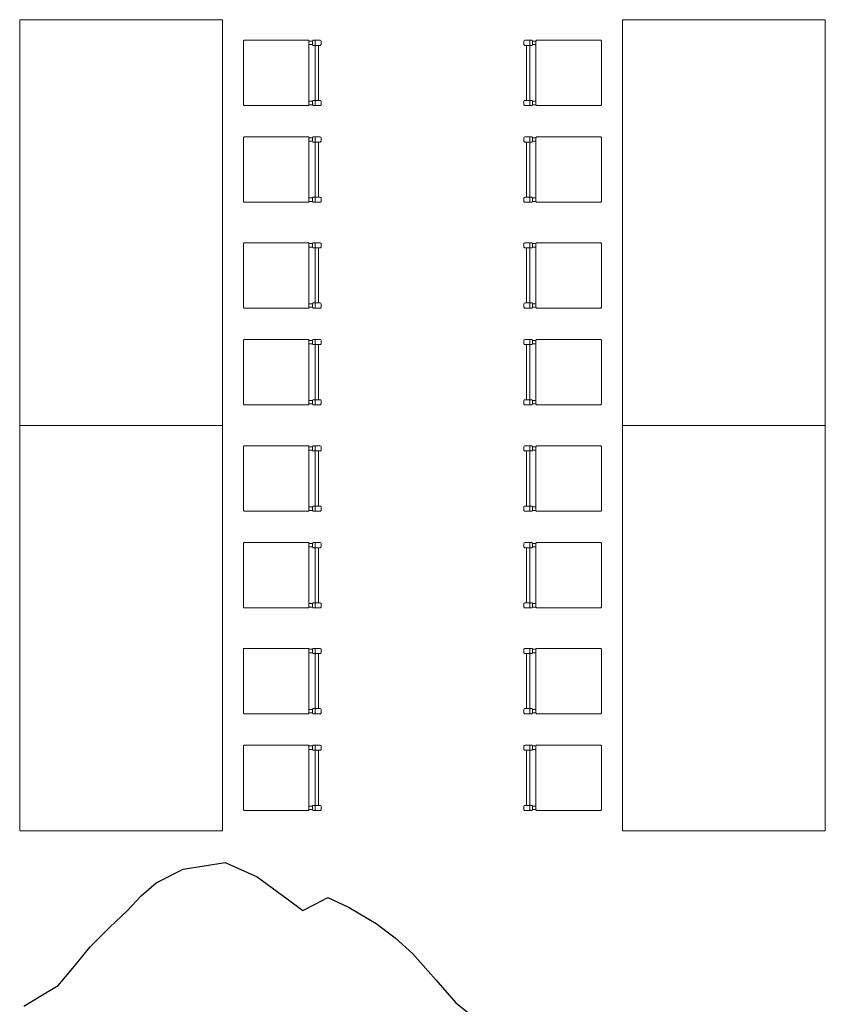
# Model space of a CAD drawing. Header units: millimetres. Extents: x -8931983 to 9630244, y 4 to 18563053.
# Tile 198 of 256: x 349143.42 to 349147.39, y 9281964.59 to 9281969.44. Entities that reach past the tile are written whole.
import ezdxf

# ---------------------------------------------------------------- set-up
doc = ezdxf.new("R2010")
doc.units = ezdxf.units.MM
doc.layers.add('C-TOPO', color=7, linetype='Continuous')
doc.layers.add('P_MOBILIARIO', color=251, linetype='Continuous', lineweight=5, true_color=0x6b6b6b)
doc.layers.add('vereda', color=254, linetype='Continuous', lineweight=5)

# ---------------------------------------------------------------- blocks, each defined once
blk = doc.blocks.new('topooooo')
at = {"layer": 'C-TOPO', "color": 252, "linetype": 'Continuous', "lineweight": 25, "true_color": 0x939598, "elevation": 2.118, "flags": 128}
blk.add_lwpolyline([(-110.3411, -175.0009), (-110.3089, -174.9075), (-110.2753, -174.814), (-110.2736, -174.7018), (-110.2753, -174.5667), (-110.2626, -174.4297), (-110.2488, -174.314), (-110.2422, -174.2131), (-110.2265, -174.1155), (-110.1663, -173.979), (-110.028, -173.822), (-109.8619, -173.7753), (-109.678, -173.7655), (-109.5816, -173.7604), (-109.5547, -173.6972), (-109.528, -173.6333), (-109.4164, -173.6035), (-109.2631, -173.5789), (-109.1457, -173.5739), (-109.028, -173.5789), (-108.8593, -173.6059), (-108.7118, -173.6302), (-108.6195, -173.6287)], dxfattribs=at)
blk = doc.blocks.new('feffef')
at = {"layer": 'P_MOBILIARIO', "color": 251, "true_color": 0x636466}
for p, q in [((2.9873, 0.017), (2.9703, 0.017)), ((2.9873, 0), (2.9703, 0)), ((2.9873, 0.017), (2.9873, 0)), ((3.0255, 0.0212), (2.9915, 0.0212)), ((3, 0.0182), (3, -0.0013)), ((3.0297, 0), (3.0297, 0.017)), ((4.0297, 0), (4.0297, 0.017)), ((4.034, 0.0212), (4.0679, 0.0212)), ((4.0594, 0.0182), (4.0594, -0.0013)), ((4.0721, 0.017), (4.0891, 0.017)), ((4.0721, 0.017), (4.0721, 0)), ((4.0721, 0), (4.0891, 0)), ((2.9915, -0.0042), (2.9963, -0.0042)), ((2.9965, -0.0042), (3.0255, -0.0042)), ((3, -0.0042), (3, -0.2756)), ((3.017, -0.0042), (3.017, -0.2756)), ((4.0629, -0.0042), (4.034, -0.0042)), ((4.0424, -0.0042), (4.0424, -0.2756)), ((4.0594, -0.0042), (4.0594, -0.2756)), ((4.0679, -0.0042), (4.0632, -0.0042)), ((2.9873, -0.2799), (2.9703, -0.2799)), ((2.9873, -0.2799), (2.9873, -0.2969)), ((3.0255, -0.2756), (2.9915, -0.2756)), ((3, -0.2786), (3, -0.2981)), ((3.0297, -0.2969), (3.0297, -0.2799)), ((4.0297, -0.2969), (4.0297, -0.2799)), ((4.034, -0.2756), (4.0679, -0.2756)), ((4.0594, -0.2786), (4.0594, -0.2981)), ((4.0721, -0.2799), (4.0891, -0.2799)), ((4.0721, -0.2799), (4.0721, -0.2969)), ((2.9873, -0.2969), (2.9703, -0.2969)), ((2.9915, -0.3011), (3.0255, -0.3011)), ((4.0679, -0.3011), (4.034, -0.3011)), ((4.0721, -0.2969), (4.0891, -0.2969)), ((2.9873, -0.4599), (2.9703, -0.4599)), ((2.9873, -0.4768), (2.9703, -0.4768)), ((2.9873, -0.4599), (2.9873, -0.4768)), ((3.0255, -0.4556), (2.9915, -0.4556)), ((2.9915, -0.4811), (2.9963, -0.4811)), ((2.9965, -0.4811), (3.0255, -0.4811)), ((3, -0.4586), (3, -0.4781)), ((3, -0.4811), (3, -0.7525)), ((3.017, -0.4811), (3.017, -0.7525)), ((3.0297, -0.4768), (3.0297, -0.4599)), ((4.0297, -0.4768), (4.0297, -0.4599)), ((4.034, -0.4556), (4.0679, -0.4556)), ((4.0629, -0.4811), (4.034, -0.4811)), ((4.0424, -0.4811), (4.0424, -0.7525)), ((4.0594, -0.4586), (4.0594, -0.4781)), ((4.0594, -0.4811), (4.0594, -0.7525)), ((4.0679, -0.4811), (4.0632, -0.4811)), ((4.0721, -0.4599), (4.0891, -0.4599)), ((4.0721, -0.4599), (4.0721, -0.4768)), ((4.0721, -0.4768), (4.0891, -0.4768)), ((2.9873, -0.7567), (2.9703, -0.7567)), ((2.9873, -0.7737), (2.9703, -0.7737)), ((2.9873, -0.7567), (2.9873, -0.7737)), ((3.0255, -0.7525), (2.9915, -0.7525)), ((3, -0.7555), (3, -0.775)), ((3.0297, -0.7737), (3.0297, -0.7567)), ((4.0297, -0.7737), (4.0297, -0.7567)), ((4.034, -0.7525), (4.0679, -0.7525)), ((4.0594, -0.7555), (4.0594, -0.775)), ((4.0721, -0.7567), (4.0891, -0.7567)), ((4.0721, -0.7567), (4.0721, -0.7737)), ((4.0721, -0.7737), (4.0891, -0.7737)), ((2.9915, -0.7779), (3.0255, -0.7779)), ((4.0679, -0.7779), (4.034, -0.7779)), ((2.9873, -0.9818), (2.9703, -0.9818)), ((2.9873, -0.9987), (2.9703, -0.9987)), ((2.9873, -0.9818), (2.9873, -0.9987)), ((3.0255, -0.9775), (2.9915, -0.9775)), ((2.9915, -1.003), (2.9963, -1.003)), ((2.9965, -1.003), (3.0255, -1.003)), ((3, -0.9805), (3, -1)), ((3, -1.003), (3, -1.2744)), ((3.017, -1.003), (3.017, -1.2744)), ((3.0297, -0.9987), (3.0297, -0.9818)), ((4.0297, -0.9987), (4.0297, -0.9818)), ((4.034, -0.9775), (4.0679, -0.9775)), ((4.0629, -1.003), (4.034, -1.003)), ((4.0424, -1.003), (4.0424, -1.2744)), ((4.0594, -0.9805), (4.0594, -1)), ((4.0594, -1.003), (4.0594, -1.2744)), ((4.0679, -1.003), (4.0632, -1.003)), ((4.0721, -0.9818), (4.0891, -0.9818)), ((4.0721, -0.9818), (4.0721, -0.9987)), ((4.0721, -0.9987), (4.0891, -0.9987)), ((2.9873, -1.2786), (2.9703, -1.2786)), ((2.9873, -1.2956), (2.9703, -1.2956)), ((2.9873, -1.2786), (2.9873, -1.2956)), ((3.0255, -1.2744), (2.9915, -1.2744)), ((2.9915, -1.2998), (3.0255, -1.2998)), ((3, -1.2773), (3, -1.2968)), ((3.0297, -1.2956), (3.0297, -1.2786)), ((4.0297, -1.2956), (4.0297, -1.2786)), ((4.034, -1.2744), (4.0679, -1.2744)), ((4.0679, -1.2998), (4.034, -1.2998)), ((4.0594, -1.2773), (4.0594, -1.2968)), ((4.0721, -1.2786), (4.0891, -1.2786)), ((4.0721, -1.2786), (4.0721, -1.2956)), ((4.0721, -1.2956), (4.0891, -1.2956)), ((3.0255, -1.4544), (2.9915, -1.4544)), ((4.034, -1.4544), (4.0679, -1.4544)), ((2.9873, -1.4586), (2.9703, -1.4586)), ((2.9873, -1.4756), (2.9703, -1.4756)), ((2.9873, -1.4586), (2.9873, -1.4756)), ((2.9915, -1.4798), (2.9963, -1.4798)), ((2.9965, -1.4798), (3.0255, -1.4798)), ((3, -1.4573), (3, -1.4768)), ((3, -1.4798), (3, -1.7512)), ((3.017, -1.4798), (3.017, -1.7512)), ((3.0297, -1.4756), (3.0297, -1.4586)), ((4.0297, -1.4756), (4.0297, -1.4586)), ((4.0629, -1.4798), (4.034, -1.4798)), ((4.0424, -1.4798), (4.0424, -1.7512)), ((4.0594, -1.4573), (4.0594, -1.4768)), ((4.0594, -1.4798), (4.0594, -1.7512)), ((4.0679, -1.4798), (4.0632, -1.4798)), ((4.0721, -1.4586), (4.0891, -1.4586)), ((4.0721, -1.4586), (4.0721, -1.4756)), ((4.0721, -1.4756), (4.0891, -1.4756)), ((2.9873, -1.7554), (2.9703, -1.7554)), ((2.9873, -1.7724), (2.9703, -1.7724)), ((2.9873, -1.7554), (2.9873, -1.7724)), ((3.0255, -1.7512), (2.9915, -1.7512)), ((2.9915, -1.7767), (3.0255, -1.7767)), ((3, -1.7542), (3, -1.7737)), ((3.0297, -1.7724), (3.0297, -1.7554)), ((4.0297, -1.7724), (4.0297, -1.7554)), ((4.034, -1.7512), (4.0679, -1.7512)), ((4.0679, -1.7767), (4.034, -1.7767)), ((4.0594, -1.7542), (4.0594, -1.7737)), ((4.0721, -1.7554), (4.0891, -1.7554)), ((4.0721, -1.7554), (4.0721, -1.7724)), ((4.0721, -1.7724), (4.0891, -1.7724)), ((2.9873, -1.983), (2.9703, -1.983)), ((2.9873, -1.983), (2.9873, -2)), ((3.0255, -1.9788), (2.9915, -1.9788)), ((3, -1.9818), (3, -2.0013)), ((3.0297, -2), (3.0297, -1.983)), ((4.0297, -2), (4.0297, -1.983)), ((4.034, -1.9788), (4.0679, -1.9788)), ((4.0594, -1.9818), (4.0594, -2.0013)), ((4.0721, -1.983), (4.0891, -1.983)), ((4.0721, -1.983), (4.0721, -2)), ((2.9873, -2), (2.9703, -2)), ((2.9915, -2.0042), (2.9963, -2.0042)), ((2.9965, -2.0042), (3.0255, -2.0042)), ((3, -2.0042), (3, -2.2756)), ((3.017, -2.0042), (3.017, -2.2756)), ((4.0629, -2.0042), (4.034, -2.0042)), ((4.0424, -2.0042), (4.0424, -2.2756)), ((4.0594, -2.0042), (4.0594, -2.2756)), ((4.0679, -2.0042), (4.0632, -2.0042)), ((4.0721, -2), (4.0891, -2)), ((2.9873, -2.2799), (2.9703, -2.2799)), ((2.9873, -2.2799), (2.9873, -2.2969)), ((3.0255, -2.2756), (2.9915, -2.2756)), ((3, -2.2786), (3, -2.2981)), ((3.0297, -2.2969), (3.0297, -2.2799)), ((4.0297, -2.2969), (4.0297, -2.2799)), ((4.034, -2.2756), (4.0679, -2.2756)), ((4.0594, -2.2786), (4.0594, -2.2981)), ((4.0721, -2.2799), (4.0891, -2.2799)), ((4.0721, -2.2799), (4.0721, -2.2969)), ((2.9873, -2.2969), (2.9703, -2.2969)), ((2.9915, -2.3011), (3.0255, -2.3011)), ((4.0679, -2.3011), (4.034, -2.3011)), ((4.0721, -2.2969), (4.0891, -2.2969)), ((2.9873, -2.4599), (2.9703, -2.4599)), ((2.9873, -2.4599), (2.9873, -2.4768)), ((3.0255, -2.4556), (2.9915, -2.4556)), ((3, -2.4586), (3, -2.4781)), ((3.0297, -2.4768), (3.0297, -2.4599)), ((4.0297, -2.4768), (4.0297, -2.4599)), ((4.034, -2.4556), (4.0679, -2.4556)), ((4.0594, -2.4586), (4.0594, -2.4781)), ((4.0721, -2.4599), (4.0891, -2.4599)), ((4.0721, -2.4599), (4.0721, -2.4768)), ((2.9873, -2.4768), (2.9703, -2.4768)), ((2.9915, -2.4811), (2.9963, -2.4811)), ((2.9965, -2.4811), (3.0255, -2.4811)), ((3, -2.4811), (3, -2.7525)), ((3.017, -2.4811), (3.017, -2.7525)), ((4.0629, -2.4811), (4.034, -2.4811)), ((4.0424, -2.4811), (4.0424, -2.7525)), ((4.0594, -2.4811), (4.0594, -2.7525)), ((4.0679, -2.4811), (4.0632, -2.4811)), ((4.0721, -2.4768), (4.0891, -2.4768)), ((2.9873, -2.7567), (2.9703, -2.7567)), ((2.9873, -2.7567), (2.9873, -2.7737)), ((3.0255, -2.7525), (2.9915, -2.7525)), ((3, -2.7555), (3, -2.775)), ((3.0297, -2.7737), (3.0297, -2.7567)), ((4.0297, -2.7737), (4.0297, -2.7567)), ((4.034, -2.7525), (4.0679, -2.7525)), ((4.0594, -2.7555), (4.0594, -2.775)), ((4.0721, -2.7567), (4.0891, -2.7567)), ((4.0721, -2.7567), (4.0721, -2.7737)), ((2.9873, -2.7737), (2.9703, -2.7737)), ((2.9915, -2.7779), (3.0255, -2.7779)), ((4.0679, -2.7779), (4.034, -2.7779)), ((4.0721, -2.7737), (4.0891, -2.7737)), ((2.9873, -2.9818), (2.9703, -2.9818)), ((2.9873, -2.9987), (2.9703, -2.9987)), ((2.9873, -2.9818), (2.9873, -2.9987)), ((3.0255, -2.9775), (2.9915, -2.9775)), ((2.9915, -3.003), (2.9963, -3.003)), ((2.9965, -3.003), (3.0255, -3.003)), ((3, -2.9805), (3, -3)), ((3, -3.003), (3, -3.2744)), ((3.017, -3.003), (3.017, -3.2744)), ((3.0297, -2.9987), (3.0297, -2.9818)), ((4.0297, -2.9987), (4.0297, -2.9818)), ((4.034, -2.9775), (4.0679, -2.9775)), ((4.0629, -3.003), (4.034, -3.003)), ((4.0424, -3.003), (4.0424, -3.2744)), ((4.0594, -2.9805), (4.0594, -3)), ((4.0594, -3.003), (4.0594, -3.2744)), ((4.0679, -3.003), (4.0632, -3.003)), ((4.0721, -2.9818), (4.0891, -2.9818)), ((4.0721, -2.9818), (4.0721, -2.9987)), ((4.0721, -2.9987), (4.0891, -2.9987)), ((2.9873, -3.2786), (2.9703, -3.2786)), ((2.9873, -3.2956), (2.9703, -3.2956)), ((2.9873, -3.2786), (2.9873, -3.2956)), ((3.0255, -3.2744), (2.9915, -3.2744)), ((2.9915, -3.2998), (3.0255, -3.2998)), ((3, -3.2773), (3, -3.2968)), ((3.0297, -3.2956), (3.0297, -3.2786)), ((4.0297, -3.2956), (4.0297, -3.2786)), ((4.034, -3.2744), (4.0679, -3.2744)), ((4.0679, -3.2998), (4.034, -3.2998)), ((4.0594, -3.2773), (4.0594, -3.2968)), ((4.0721, -3.2786), (4.0891, -3.2786)), ((4.0721, -3.2786), (4.0721, -3.2956)), ((4.0721, -3.2956), (4.0891, -3.2956)), ((2.9873, -3.4586), (2.9703, -3.4586)), ((2.9873, -3.4756), (2.9703, -3.4756)), ((2.9873, -3.4586), (2.9873, -3.4756)), ((3.0255, -3.4544), (2.9915, -3.4544)), ((2.9915, -3.4798), (2.9963, -3.4798)), ((2.9965, -3.4798), (3.0255, -3.4798)), ((3, -3.4573), (3, -3.4768)), ((3, -3.4798), (3, -3.7512)), ((3.017, -3.4798), (3.017, -3.7512)), ((3.0297, -3.4756), (3.0297, -3.4586)), ((4.0297, -3.4756), (4.0297, -3.4586)), ((4.034, -3.4544), (4.0679, -3.4544)), ((4.0629, -3.4798), (4.034, -3.4798)), ((4.0424, -3.4798), (4.0424, -3.7512)), ((4.0594, -3.4573), (4.0594, -3.4768)), ((4.0594, -3.4798), (4.0594, -3.7512)), ((4.0679, -3.4798), (4.0632, -3.4798)), ((4.0721, -3.4586), (4.0891, -3.4586)), ((4.0721, -3.4586), (4.0721, -3.4756)), ((4.0721, -3.4756), (4.0891, -3.4756)), ((2.9873, -3.7554), (2.9703, -3.7554)), ((2.9873, -3.7724), (2.9703, -3.7724)), ((2.9873, -3.7554), (2.9873, -3.7724)), ((3.0255, -3.7512), (2.9915, -3.7512)), ((2.9915, -3.7767), (3.0255, -3.7767)), ((3, -3.7542), (3, -3.7737)), ((3.0297, -3.7724), (3.0297, -3.7554)), ((4.0297, -3.7724), (4.0297, -3.7554)), ((4.034, -3.7512), (4.0679, -3.7512)), ((4.0679, -3.7767), (4.034, -3.7767)), ((4.0594, -3.7542), (4.0594, -3.7737)), ((4.0721, -3.7554), (4.0891, -3.7554)), ((4.0721, -3.7554), (4.0721, -3.7724)), ((4.0721, -3.7724), (4.0891, -3.7724))]:
    blk.add_line(p, q, dxfattribs=at)
for points in [[(2.5445, -1.8777), (2.5445, 0.1223), (1.5445, 0.1223), (1.5445, -1.8777)], [(5.5149, -1.8777), (5.5149, 0.1223), (4.5149, 0.1223), (4.5149, -1.8777)], [(2.5445, -3.8777), (2.5445, -1.8777), (1.5445, -1.8777), (1.5445, -3.8777)], [(5.5149, -3.8777), (5.5149, -1.8777), (4.5149, -1.8777), (4.5149, -3.8777)]]:
    blk.add_lwpolyline(points, close=True, dxfattribs=at)
for points in [[(2.6523, 0.0212), (2.9661, 0.0212, -0.414214), (2.9703, 0.017), (2.9703, -0.2969, -0.414214), (2.9661, -0.3011), (2.6523, -0.3011, -0.414214), (2.648, -0.2969), (2.648, 0.017, -0.414214)], [(4.4071, 0.0212), (4.0933, 0.0212, 0.414214), (4.0891, 0.017), (4.0891, -0.2969, 0.414214), (4.0933, -0.3011), (4.4071, -0.3011, 0.414214), (4.4114, -0.2969), (4.4114, 0.017, 0.414214)], [(2.6523, -0.4556), (2.9661, -0.4556, -0.414214), (2.9703, -0.4599), (2.9703, -0.7737, -0.414214), (2.9661, -0.7779), (2.6523, -0.7779, -0.414214), (2.648, -0.7737), (2.648, -0.4599, -0.414214)], [(4.4071, -0.4556), (4.0933, -0.4556, 0.414214), (4.0891, -0.4599), (4.0891, -0.7737, 0.414214), (4.0933, -0.7779), (4.4071, -0.7779, 0.414214), (4.4114, -0.7737), (4.4114, -0.4599, 0.414214)], [(2.6523, -0.9775), (2.9661, -0.9775, -0.414214), (2.9703, -0.9818), (2.9703, -1.2956, -0.414214), (2.9661, -1.2998), (2.6523, -1.2998, -0.414214), (2.648, -1.2956), (2.648, -0.9818, -0.414214)], [(4.4071, -0.9775), (4.0933, -0.9775, 0.414214), (4.0891, -0.9818), (4.0891, -1.2956, 0.414214), (4.0933, -1.2998), (4.4071, -1.2998, 0.414214), (4.4114, -1.2956), (4.4114, -0.9818, 0.414214)], [(2.6523, -1.4544), (2.9661, -1.4544, -0.414214), (2.9703, -1.4586), (2.9703, -1.7724, -0.414214), (2.9661, -1.7767), (2.6523, -1.7767, -0.414214), (2.648, -1.7724), (2.648, -1.4586, -0.414214)], [(4.4071, -1.4544), (4.0933, -1.4544, 0.414214), (4.0891, -1.4586), (4.0891, -1.7724, 0.414214), (4.0933, -1.7767), (4.4071, -1.7767, 0.414214), (4.4114, -1.7724), (4.4114, -1.4586, 0.414214)], [(2.6523, -1.9788), (2.9661, -1.9788, -0.414214), (2.9703, -1.983), (2.9703, -2.2969, -0.414214), (2.9661, -2.3011), (2.6523, -2.3011, -0.414214), (2.648, -2.2969), (2.648, -1.983, -0.414214)], [(4.4071, -1.9788), (4.0933, -1.9788, 0.414214), (4.0891, -1.983), (4.0891, -2.2969, 0.414214), (4.0933, -2.3011), (4.4071, -2.3011, 0.414214), (4.4114, -2.2969), (4.4114, -1.983, 0.414214)], [(2.6523, -2.4556), (2.9661, -2.4556, -0.414214), (2.9703, -2.4599), (2.9703, -2.7737, -0.414214), (2.9661, -2.7779), (2.6523, -2.7779, -0.414214), (2.648, -2.7737), (2.648, -2.4599, -0.414214)], [(4.4071, -2.4556), (4.0933, -2.4556, 0.414214), (4.0891, -2.4599), (4.0891, -2.7737, 0.414214), (4.0933, -2.7779), (4.4071, -2.7779, 0.414214), (4.4114, -2.7737), (4.4114, -2.4599, 0.414214)], [(2.6523, -2.9775), (2.9661, -2.9775, -0.414214), (2.9703, -2.9818), (2.9703, -3.2956, -0.414214), (2.9661, -3.2998), (2.6523, -3.2998, -0.414214), (2.648, -3.2956), (2.648, -2.9818, -0.414214)], [(4.4071, -2.9775), (4.0933, -2.9775, 0.414214), (4.0891, -2.9818), (4.0891, -3.2956, 0.414214), (4.0933, -3.2998), (4.4071, -3.2998, 0.414214), (4.4114, -3.2956), (4.4114, -2.9818, 0.414214)], [(2.6523, -3.4544), (2.9661, -3.4544, -0.414214), (2.9703, -3.4586), (2.9703, -3.7724, -0.414214), (2.9661, -3.7767), (2.6523, -3.7767, -0.414214), (2.648, -3.7724), (2.648, -3.4586, -0.414214)], [(4.4071, -3.4544), (4.0933, -3.4544, 0.414214), (4.0891, -3.4586), (4.0891, -3.7724, 0.414214), (4.0933, -3.7767), (4.4071, -3.7767, 0.414214), (4.4114, -3.7724), (4.4114, -3.4586, 0.414214)]]:
    blk.add_lwpolyline(points, format="xyb", close=True, dxfattribs=at)
for centre, radius, start, end in [((2.9915, 0.017), 0.00424, 90.0003, 180.0003), ((2.9915, 0), 0.00424, 180.0003, 270.0003), ((3.003, 0.0182), 0.00297, 90.0003, 180.0003), ((3.0255, 0.017), 0.00424, 0.0003, 90.0003), ((3.0255, 0), 0.00424, 270.0003, 0.0003), ((4.034, 0.017), 0.00424, 89.9997, 179.9997), ((4.034, 0), 0.00424, 179.9997, 269.9997), ((4.0564, 0.0182), 0.00297, 359.9997, 89.9997), ((4.0679, 0.017), 0.00424, 359.9997, 89.9997), ((4.0679, 0), 0.00424, 269.9997, 359.9997), ((3.003, -0.0013), 0.00297, 180.0003, 270.0003), ((4.0564, -0.0013), 0.00297, 269.9997, 359.9997), ((2.9915, -0.2799), 0.00424, 90.0003, 180.0003), ((3.003, -0.2786), 0.00297, 90.0003, 180.0003), ((3.0255, -0.2799), 0.00424, 0.0003, 90.0003), ((4.034, -0.2799), 0.00424, 89.9997, 179.9997), ((4.0564, -0.2786), 0.00297, 359.9997, 89.9997), ((4.0679, -0.2799), 0.00424, 359.9997, 89.9997), ((2.9915, -0.2969), 0.00424, 180.0003, 270.0003), ((3.003, -0.2981), 0.00297, 180.0003, 270.0003), ((3.0255, -0.2969), 0.00424, 270.0003, 0.0003), ((4.034, -0.2969), 0.00424, 179.9997, 269.9997), ((4.0564, -0.2981), 0.00297, 269.9997, 359.9997), ((4.0679, -0.2969), 0.00424, 269.9997, 359.9997), ((2.9915, -0.4599), 0.00424, 90.0003, 180.0003), ((2.9915, -0.4768), 0.00424, 180.0003, 270.0003), ((3.003, -0.4586), 0.00297, 90.0003, 180.0003), ((3.003, -0.4781), 0.00297, 180.0003, 270.0003), ((3.0255, -0.4599), 0.00424, 0.0003, 90.0003), ((3.0255, -0.4768), 0.00424, 270.0003, 0.0003), ((4.034, -0.4599), 0.00424, 89.9997, 179.9997), ((4.034, -0.4768), 0.00424, 179.9997, 269.9997), ((4.0564, -0.4586), 0.00297, 359.9997, 89.9997), ((4.0564, -0.4781), 0.00297, 269.9997, 359.9997), ((4.0679, -0.4599), 0.00424, 359.9997, 89.9997), ((4.0679, -0.4768), 0.00424, 269.9997, 359.9997), ((2.9915, -0.7567), 0.00424, 90.0003, 180.0003), ((2.9915, -0.7737), 0.00424, 180.0003, 270.0003), ((3.003, -0.7555), 0.00297, 90.0003, 180.0003), ((3.003, -0.775), 0.00297, 180.0003, 270.0003), ((3.0255, -0.7567), 0.00424, 0.0003, 90.0003), ((3.0255, -0.7737), 0.00424, 270.0003, 0.0003), ((4.034, -0.7567), 0.00424, 89.9997, 179.9997), ((4.034, -0.7737), 0.00424, 179.9997, 269.9997), ((4.0564, -0.7555), 0.00297, 359.9997, 89.9997), ((4.0564, -0.775), 0.00297, 269.9997, 359.9997), ((4.0679, -0.7567), 0.00424, 359.9997, 89.9997), ((4.0679, -0.7737), 0.00424, 269.9997, 359.9997), ((2.9915, -0.9818), 0.00424, 90.0003, 180.0003), ((2.9915, -0.9987), 0.00424, 180.0003, 270.0003), ((3.003, -0.9805), 0.00297, 90.0003, 180.0003), ((3.003, -1), 0.00297, 180.0003, 270.0003), ((3.0255, -0.9818), 0.00424, 0.0003, 90.0003), ((3.0255, -0.9987), 0.00424, 270.0003, 0.0003), ((4.034, -0.9818), 0.00424, 89.9997, 179.9997), ((4.034, -0.9987), 0.00424, 179.9997, 269.9997), ((4.0564, -0.9805), 0.00297, 359.9997, 89.9997), ((4.0564, -1), 0.00297, 269.9997, 359.9997), ((4.0679, -0.9818), 0.00424, 359.9997, 89.9997), ((4.0679, -0.9987), 0.00424, 269.9997, 359.9997), ((2.9915, -1.2786), 0.00424, 90.0003, 180.0003), ((2.9915, -1.2956), 0.00424, 180.0003, 270.0003), ((3.003, -1.2773), 0.00297, 90.0003, 180.0003), ((3.003, -1.2968), 0.00297, 180.0003, 270.0003), ((3.0255, -1.2786), 0.00424, 0.0003, 90.0003), ((3.0255, -1.2956), 0.00424, 270.0003, 0.0003), ((4.034, -1.2786), 0.00424, 89.9997, 179.9997), ((4.034, -1.2956), 0.00424, 179.9997, 269.9997), ((4.0564, -1.2773), 0.00297, 359.9997, 89.9997), ((4.0564, -1.2968), 0.00297, 269.9997, 359.9997), ((4.0679, -1.2786), 0.00424, 359.9997, 89.9997), ((4.0679, -1.2956), 0.00424, 269.9997, 359.9997), ((2.9915, -1.4586), 0.00424, 90.0003, 180.0003), ((3.003, -1.4573), 0.00297, 90.0003, 180.0003), ((3.0255, -1.4586), 0.00424, 0.0003, 90.0003), ((4.034, -1.4586), 0.00424, 89.9997, 179.9997), ((4.0564, -1.4573), 0.00297, 359.9997, 89.9997), ((4.0679, -1.4586), 0.00424, 359.9997, 89.9997), ((2.9915, -1.4756), 0.00424, 180.0003, 270.0003), ((3.003, -1.4768), 0.00297, 180.0003, 270.0003), ((3.0255, -1.4756), 0.00424, 270.0003, 0.0003), ((4.034, -1.4756), 0.00424, 179.9997, 269.9997), ((4.0564, -1.4768), 0.00297, 269.9997, 359.9997), ((4.0679, -1.4756), 0.00424, 269.9997, 359.9997), ((2.9915, -1.7554), 0.00424, 90.0003, 180.0003), ((2.9915, -1.7724), 0.00424, 180.0003, 270.0003), ((3.003, -1.7542), 0.00297, 90.0003, 180.0003), ((3.003, -1.7737), 0.00297, 180.0003, 270.0003), ((3.0255, -1.7554), 0.00424, 0.0003, 90.0003), ((3.0255, -1.7724), 0.00424, 270.0003, 0.0003), ((4.034, -1.7554), 0.00424, 89.9997, 179.9997), ((4.034, -1.7724), 0.00424, 179.9997, 269.9997), ((4.0564, -1.7542), 0.00297, 359.9997, 89.9997), ((4.0564, -1.7737), 0.00297, 269.9997, 359.9997), ((4.0679, -1.7554), 0.00424, 359.9997, 89.9997), ((4.0679, -1.7724), 0.00424, 269.9997, 359.9997), ((2.9915, -1.983), 0.00424, 90.0003, 180.0003), ((3.003, -1.9818), 0.00297, 90.0003, 180.0003), ((3.0255, -1.983), 0.00424, 0.0003, 90.0003), ((4.034, -1.983), 0.00424, 89.9997, 179.9997), ((4.0564, -1.9818), 0.00297, 359.9997, 89.9997), ((4.0679, -1.983), 0.00424, 359.9997, 89.9997), ((2.9915, -2), 0.00424, 180.0003, 270.0003), ((3.003, -2.0013), 0.00297, 180.0003, 270.0003), ((3.0255, -2), 0.00424, 270.0003, 0.0003), ((4.034, -2), 0.00424, 179.9997, 269.9997), ((4.0564, -2.0013), 0.00297, 269.9997, 359.9997), ((4.0679, -2), 0.00424, 269.9997, 359.9997), ((2.9915, -2.2799), 0.00424, 90.0003, 180.0003), ((3.003, -2.2786), 0.00297, 90.0003, 180.0003), ((3.0255, -2.2799), 0.00424, 0.0003, 90.0003), ((4.034, -2.2799), 0.00424, 89.9997, 179.9997), ((4.0564, -2.2786), 0.00297, 359.9997, 89.9997), ((4.0679, -2.2799), 0.00424, 359.9997, 89.9997), ((2.9915, -2.2969), 0.00424, 180.0003, 270.0003), ((3.003, -2.2981), 0.00297, 180.0003, 270.0003), ((3.0255, -2.2969), 0.00424, 270.0003, 0.0003), ((4.034, -2.2969), 0.00424, 179.9997, 269.9997), ((4.0564, -2.2981), 0.00297, 269.9997, 359.9997), ((4.0679, -2.2969), 0.00424, 269.9997, 359.9997), ((2.9915, -2.4599), 0.00424, 90.0003, 180.0003), ((3.003, -2.4586), 0.00297, 90.0003, 180.0003), ((3.0255, -2.4599), 0.00424, 0.0003, 90.0003), ((4.034, -2.4599), 0.00424, 89.9997, 179.9997), ((4.0564, -2.4586), 0.00297, 359.9997, 89.9997), ((4.0679, -2.4599), 0.00424, 359.9997, 89.9997), ((2.9915, -2.4768), 0.00424, 180.0003, 270.0003), ((3.003, -2.4781), 0.00297, 180.0003, 270.0003), ((3.0255, -2.4768), 0.00424, 270.0003, 0.0003), ((4.034, -2.4768), 0.00424, 179.9997, 269.9997), ((4.0564, -2.4781), 0.00297, 269.9997, 359.9997), ((4.0679, -2.4768), 0.00424, 269.9997, 359.9997), ((2.9915, -2.7567), 0.00424, 90.0003, 180.0003), ((3.003, -2.7555), 0.00297, 90.0003, 180.0003), ((3.0255, -2.7567), 0.00424, 0.0003, 90.0003), ((4.034, -2.7567), 0.00424, 89.9997, 179.9997), ((4.0564, -2.7555), 0.00297, 359.9997, 89.9997), ((4.0679, -2.7567), 0.00424, 359.9997, 89.9997), ((2.9915, -2.7737), 0.00424, 180.0003, 270.0003), ((3.003, -2.775), 0.00297, 180.0003, 270.0003), ((3.0255, -2.7737), 0.00424, 270.0003, 0.0003), ((4.034, -2.7737), 0.00424, 179.9997, 269.9997), ((4.0564, -2.775), 0.00297, 269.9997, 359.9997), ((4.0679, -2.7737), 0.00424, 269.9997, 359.9997), ((2.9915, -2.9818), 0.00424, 90.0003, 180.0003), ((2.9915, -2.9987), 0.00424, 180.0003, 270.0003), ((3.003, -2.9805), 0.00297, 90.0003, 180.0003), ((3.003, -3), 0.00297, 180.0003, 270.0003), ((3.0255, -2.9818), 0.00424, 0.0003, 90.0003), ((3.0255, -2.9987), 0.00424, 270.0003, 0.0003), ((4.034, -2.9818), 0.00424, 89.9997, 179.9997), ((4.034, -2.9987), 0.00424, 179.9997, 269.9997), ((4.0564, -2.9805), 0.00297, 359.9997, 89.9997), ((4.0564, -3), 0.00297, 269.9997, 359.9997), ((4.0679, -2.9818), 0.00424, 359.9997, 89.9997), ((4.0679, -2.9987), 0.00424, 269.9997, 359.9997), ((2.9915, -3.2786), 0.00424, 90.0003, 180.0003), ((2.9915, -3.2956), 0.00424, 180.0003, 270.0003), ((3.003, -3.2773), 0.00297, 90.0003, 180.0003), ((3.003, -3.2968), 0.00297, 180.0003, 270.0003), ((3.0255, -3.2786), 0.00424, 0.0003, 90.0003), ((3.0255, -3.2956), 0.00424, 270.0003, 0.0003), ((4.034, -3.2786), 0.00424, 89.9997, 179.9997), ((4.034, -3.2956), 0.00424, 179.9997, 269.9997), ((4.0564, -3.2773), 0.00297, 359.9997, 89.9997), ((4.0564, -3.2968), 0.00297, 269.9997, 359.9997), ((4.0679, -3.2786), 0.00424, 359.9997, 89.9997), ((4.0679, -3.2956), 0.00424, 269.9997, 359.9997), ((2.9915, -3.4586), 0.00424, 90.0003, 180.0003), ((2.9915, -3.4756), 0.00424, 180.0003, 270.0003), ((3.003, -3.4573), 0.00297, 90.0003, 180.0003), ((3.003, -3.4768), 0.00297, 180.0003, 270.0003), ((3.0255, -3.4586), 0.00424, 0.0003, 90.0003), ((3.0255, -3.4756), 0.00424, 270.0003, 0.0003), ((4.034, -3.4586), 0.00424, 89.9997, 179.9997), ((4.034, -3.4756), 0.00424, 179.9997, 269.9997), ((4.0564, -3.4573), 0.00297, 359.9997, 89.9997), ((4.0564, -3.4768), 0.00297, 269.9997, 359.9997), ((4.0679, -3.4586), 0.00424, 359.9997, 89.9997), ((4.0679, -3.4756), 0.00424, 269.9997, 359.9997), ((2.9915, -3.7554), 0.00424, 90.0003, 180.0003), ((2.9915, -3.7724), 0.00424, 180.0003, 270.0003), ((3.003, -3.7542), 0.00297, 90.0003, 180.0003), ((3.003, -3.7737), 0.00297, 180.0003, 270.0003), ((3.0255, -3.7554), 0.00424, 0.0003, 90.0003), ((3.0255, -3.7724), 0.00424, 270.0003, 0.0003), ((4.034, -3.7554), 0.00424, 89.9997, 179.9997), ((4.034, -3.7724), 0.00424, 179.9997, 269.9997), ((4.0564, -3.7542), 0.00297, 359.9997, 89.9997), ((4.0564, -3.7737), 0.00297, 269.9997, 359.9997), ((4.0679, -3.7554), 0.00424, 359.9997, 89.9997), ((4.0679, -3.7724), 0.00424, 269.9997, 359.9997)]:
    blk.add_arc(centre, radius, start, end, dxfattribs=at)
blk = doc.blocks.new('bloque sum pg')
at = {"lineweight": 60}
blk.add_blockref('feffef', (-9.2375, -19.3853, -20.5486), dxfattribs=at)

msp = doc.modelspace()

# ---------------------------------------------------------------- block references
at = {"lineweight": 5}
msp.add_blockref('bloque sum pg', (349151.10973, 9281988.7037, 705.4664), dxfattribs=at)

# ---------------------------------------------------------------- next in the draw order: block references
at = {"layer": 'vereda', "rotation": 320.4010421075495}
msp.add_blockref('topooooo', (349340.00467, 9282029.08654, 261.841), dxfattribs=at)

doc.saveas('drawing.dxf')
